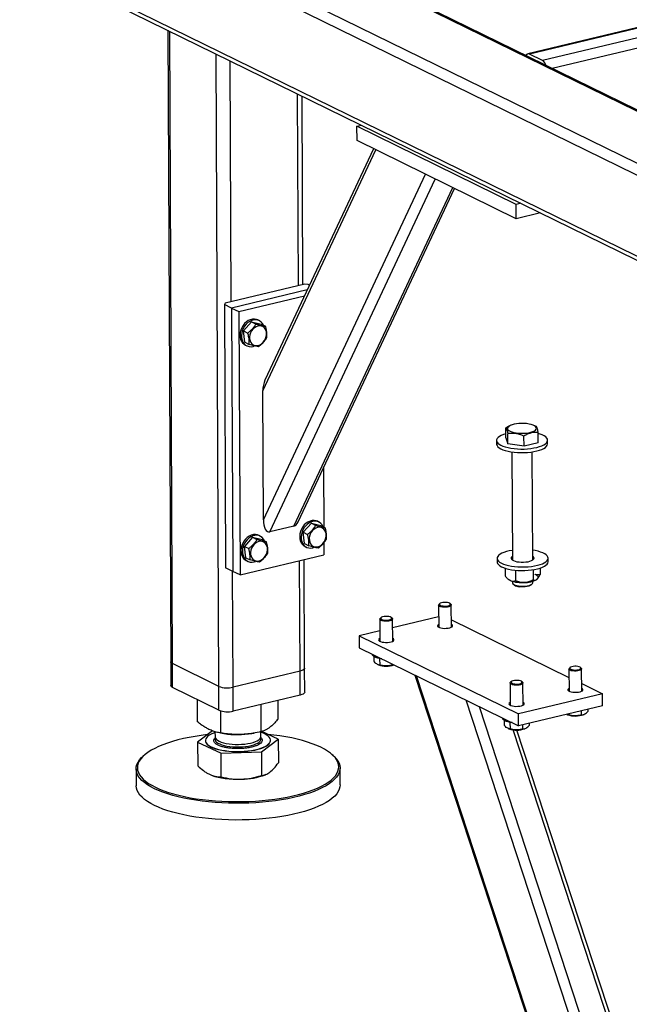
# Model space of a CAD drawing. Header units: millimetres. Extents: x 5 to 589, y 5 to 415.
# Tile 57 of 115: x 405 to 419, y 271 to 293. Entities that reach past the tile are written whole.
import ezdxf

# ---------------------------------------------------------------- set-up
doc = ezdxf.new("R2010")
doc.units = ezdxf.units.MM
doc.layers.add('TRAIT-FORT', color=4, linetype='Continuous', lineweight=25)

msp = doc.modelspace()

# ---------------------------------------------------------------- linework, layer by layer
at = {"layer": 'TRAIT-FORT', "color": 4, "linetype": 'Continuous', "lineweight": 25}
for p, q in [((421.79142, 288.44995), (375.20703, 311.31436)), ((421.83439, 288.69269), (375.44477, 311.4615)), ((422.32952, 289.61772), (378.14738, 311.30305)), ((422.35033, 289.6377), (378.2762, 311.27003)), ((421.79958, 286.62395), (375.21518, 309.48835)), ((375.32556, 309.34628), (421.82029, 286.52588)), ((439.59412, 297.981), (416.66917, 292.4853)), ((439.63337, 297.97541), (416.70841, 292.47971)), ((439.92554, 297.83201), (417.00058, 292.33631)), ((440.02364, 297.62309), (417.21901, 292.15624)), ((408.60225, 293.01351), (408.66553, 278.84886)), ((408.70599, 278.80479), (408.64261, 292.9937)), ((409.74481, 278.29492), (409.68143, 292.48384)), ((417.00058, 292.33631), (416.70841, 292.47971)), ((410.02414, 286.92296), (410, 292.32748)), ((411.52896, 287.28371), (411.50974, 291.58647)), ((411.62786, 287.30741), (411.60896, 291.53777)), ((412.84051, 290.86044), (412.94025, 290.88435)), ((412.84195, 290.5382), (412.84051, 290.86044)), ((416.41144, 289.10777), (412.84051, 290.86044)), ((416.41288, 288.78553), (412.84195, 290.5382)), ((410.73066, 284.92845), (413.26294, 290.33158)), ((413.21083, 290.35715), (410.77742, 285.16498)), ((410.74362, 282.02745), (414.37882, 289.78388)), ((410.88604, 281.76116), (414.59606, 289.67726)), ((411.42683, 281.89081), (414.98633, 289.48571)), ((411.51981, 281.9882), (415.02481, 289.46682)), ((416.51118, 289.13168), (416.41144, 289.10777)), ((416.41288, 288.78553), (416.41144, 289.10777)), ((416.95274, 288.91495), (416.41288, 288.78553)), ((411.67003, 287.31753), (409.88306, 286.88914)), ((411.72583, 287.18861), (410.03082, 286.78227)), ((411.74952, 287.31287), (411.67003, 287.31753)), ((411.77761, 287.29908), (411.74952, 287.31287)), ((410.19313, 286.7026), (411.66322, 287.05502)), ((409.88306, 286.88914), (409.8685, 286.86194)), ((410.03082, 286.78227), (409.8685, 286.86194)), ((409.8685, 286.86194), (409.89489, 280.95426)), ((410.03082, 286.78227), (410.05721, 280.8746)), ((410.03082, 286.78227), (410.19313, 286.7026)), ((410.19313, 286.7026), (410.21952, 280.79493)), ((410.64862, 286.49938), (410.61616, 286.51531)), ((410.48048, 286.47196), (410.29711, 286.26887)), ((410.48048, 286.47196), (410.57779, 286.4242)), ((410.48048, 286.47196), (410.69351, 286.42034)), ((410.69351, 286.42034), (410.79083, 286.37257)), ((410.29711, 286.26887), (410.39442, 286.22111)), ((410.32678, 286.01416), (410.29711, 286.26887)), ((410.32678, 286.01416), (410.42409, 285.9664)), ((410.33921, 285.95105), (410.37167, 285.93511)), ((410.74362, 282.02745), (410.73066, 284.92845)), ((416.17903, 283.86689), (416.178, 284.09733)), ((416.28716, 284.15157), (416.26475, 284.142)), ((416.84014, 284.13435), (416.79336, 284.15383)), ((416.85945, 284.12607), (416.8388, 284.13473)), ((416.17903, 283.86689), (416.22306, 283.73268)), ((416.22306, 283.73268), (416.22204, 283.96313)), ((416.58581, 283.67995), (416.58478, 283.9104)), ((416.90452, 283.76142), (416.90349, 283.99187)), ((415.97035, 283.8116), (415.97071, 283.73104)), ((416.58581, 283.67995), (416.22306, 283.73268)), ((416.90452, 283.76142), (416.58581, 283.67995)), ((417.11356, 283.73615), (417.1132, 283.81671)), ((416.31436, 283.5537), (416.3252, 281.12787)), ((416.78234, 281.12991), (416.7715, 283.55574)), ((412.09177, 283.20861), (412.09775, 281.87007)), ((411.42683, 281.89081), (410.88604, 281.76116)), ((411.81879, 281.95406), (411.63542, 281.75097)), ((411.81879, 281.95406), (411.9161, 281.90629)), ((411.81879, 281.95406), (412.03182, 281.90243)), ((411.98693, 281.98148), (411.95447, 281.99741)), ((412.03182, 281.90243), (412.12914, 281.85467)), ((410.67021, 281.66583), (410.63775, 281.68176)), ((411.63542, 281.75097), (411.73273, 281.70321)), ((411.66508, 281.49626), (411.63542, 281.75097)), ((410.50207, 281.63841), (410.3187, 281.43532)), ((410.3187, 281.43532), (410.41602, 281.38756)), ((410.34837, 281.18061), (410.3187, 281.43532)), ((410.50207, 281.63841), (410.59938, 281.59064)), ((410.50207, 281.63841), (410.71511, 281.58678)), ((410.71511, 281.58678), (410.81242, 281.53902)), ((411.66508, 281.49626), (411.7624, 281.44849)), ((411.67751, 281.43315), (411.70998, 281.41721)), ((412.09933, 281.51652), (412.10054, 281.24586)), ((410.21952, 280.79493), (412.10054, 281.24586)), ((410.34837, 281.18061), (410.44568, 281.13284)), ((410.3608, 281.11749), (410.39326, 281.10156)), ((411.56758, 278.63702), (411.55651, 281.11544)), ((411.6663, 278.70177), (411.65541, 281.13915)), ((415.98217, 281.16658), (415.98253, 281.08602)), ((417.12537, 281.09112), (417.12501, 281.17168)), ((410.05721, 280.8746), (409.89489, 280.95426)), ((410.06276, 278.27628), (410.05114, 280.87757)), ((410.21952, 280.79493), (410.05721, 280.8746)), ((416.16108, 280.9453), (416.16185, 280.77274)), ((416.39565, 280.90041), (416.3967, 280.66481)), ((416.78911, 280.91162), (416.79014, 280.6814)), ((416.94808, 280.94881), (416.94872, 280.80592)), ((416.22469, 280.70556), (416.23628, 280.6955)), ((416.32733, 280.65118), (416.32747, 280.6203)), ((416.34322, 280.59201), (416.37261, 280.5665)), ((416.73994, 280.56814), (416.76911, 280.59391)), ((416.78461, 280.62235), (416.78447, 280.65322)), ((416.87511, 280.69835), (416.87539, 280.6986)), ((414.67014, 280.11835), (414.67236, 279.62142)), ((414.69838, 280.15252), (414.67982, 280.13612)), ((414.946, 280.13731), (414.9273, 280.15354)), ((414.95807, 279.6227), (414.95585, 280.11962)), ((413.35342, 279.8027), (413.35564, 279.30577)), ((413.38167, 279.83687), (413.36311, 279.82047)), ((413.62929, 279.82166), (413.61058, 279.83789)), ((413.64135, 279.30705), (413.63913, 279.80397)), ((414.6713, 279.85712), (413.64, 279.60989)), ((414.95732, 279.79073), (417.59264, 278.49727)), ((413.35459, 279.54147), (412.89157, 279.43047)), ((412.89157, 279.43047), (416.4625, 277.6778)), ((412.89157, 279.43047), (412.89277, 279.16194)), ((412.89277, 279.16194), (416.4637, 277.40927)), ((413.18549, 279.01827), (413.18551, 279.01514)), ((408.66553, 278.84886), (408.66793, 278.3118)), ((409.74481, 278.29492), (408.70599, 278.80479)), ((408.70839, 278.26772), (408.70599, 278.80479)), ((413.21986, 278.96663), (413.22035, 278.85858)), ((413.3082, 278.78374), (413.32157, 278.77817)), ((413.34928, 278.92171), (413.34994, 278.77415)), ((413.62997, 278.80011), (413.6301, 278.77112)), ((411.56758, 278.63702), (410.06276, 278.27628)), ((411.56998, 278.09996), (411.56758, 278.63702)), ((411.6687, 278.16471), (411.6663, 278.70177)), ((414.14127, 278.54915), (420.26727, 259.83376)), ((417.59181, 278.68434), (417.59403, 278.18742)), ((417.62005, 278.71851), (417.60149, 278.70212)), ((417.86767, 278.70331), (417.84897, 278.71954)), ((417.87974, 278.1887), (417.87752, 278.68562)), ((420.26688, 259.9212), (414.17491, 278.53265)), ((416.27509, 278.36869), (416.27731, 277.87177)), ((416.30334, 278.40286), (416.28478, 278.38647)), ((416.55096, 278.38765), (416.53225, 278.40389)), ((416.56302, 277.87305), (416.5608, 278.36997)), ((417.87899, 278.35673), (418.34352, 278.12873)), ((409.74721, 277.75786), (408.70839, 278.26772)), ((409.74721, 277.75786), (409.74481, 278.29492)), ((410.06516, 277.73922), (410.06276, 278.27628)), ((418.34352, 278.12873), (416.4625, 277.6778)), ((418.34472, 277.8602), (418.34352, 278.12873)), ((409.26811, 277.49806), (409.2659, 277.99409)), ((411.56998, 278.09996), (410.06516, 277.73922)), ((410.69589, 277.27952), (410.69317, 277.88976)), ((411.07484, 277.56256), (411.07297, 277.98081)), ((420.25392, 262.82221), (415.29079, 277.98495)), ((409.79253, 277.24727), (409.79032, 277.74203)), ((420.44419, 263.00175), (415.58749, 277.83932)), ((416.4637, 277.40927), (416.4625, 277.6778)), ((418.34472, 277.8602), (416.4637, 277.40927)), ((417.58832, 277.65579), (417.54619, 277.667)), ((417.58822, 277.67885), (417.58832, 277.65579)), ((417.86807, 277.74593), (417.86849, 277.65276)), ((417.91852, 277.66142), (417.9297, 277.66619)), ((418.01884, 277.78208), (418.01906, 277.73416)), ((416.10716, 277.58426), (416.10718, 277.58113)), ((416.14153, 277.53263), (416.14202, 277.42457)), ((416.27095, 277.48771), (416.27161, 277.34014)), ((416.70213, 277.46643), (416.70234, 277.41851)), ((417.54658, 277.66539), (417.55996, 277.65982)), ((409.60453, 277.29572), (409.27013, 277.04595)), ((409.65831, 277.27823), (409.65881, 277.16627)), ((409.78053, 277.24914), (409.85774, 277.23668)), ((410.48782, 277.23949), (410.53982, 277.24836)), ((410.68737, 277.17086), (410.68689, 277.27776)), ((411.07686, 277.11045), (410.71172, 277.28507)), ((416.22987, 277.34974), (416.24324, 277.34417)), ((420.69417, 264.01982), (416.34053, 277.32056)), ((420.69302, 264.27841), (416.42558, 277.31579)), ((416.55136, 277.43028), (416.55177, 277.33711)), ((416.6018, 277.34577), (416.61299, 277.35054)), ((409.27013, 277.04595), (409.79455, 276.79516)), ((409.27013, 277.04595), (409.27251, 276.51308)), ((409.44334, 277.08031), (409.44336, 277.07494)), ((410.69791, 276.82741), (411.07686, 277.11045)), ((410.90363, 277.08146), (410.90361, 277.08683)), ((411.07686, 277.11045), (411.07924, 276.57759)), ((409.79455, 276.79516), (410.69791, 276.82741)), ((409.79693, 276.26229), (409.79455, 276.79516)), ((410.69791, 276.82741), (410.70029, 276.29454)), ((408.0721, 276.75013), (408.04559, 276.7267)), ((412.30445, 276.74572), (412.27773, 276.76891)), ((407.8906, 276.44232), (407.89228, 276.06637)), ((412.46366, 276.08679), (412.46198, 276.46274)), ((410.78747, 276.3132), (410.80677, 276.32144))]:
    msp.add_line(p, q, dxfattribs=at)
at = {"layer": 'TRAIT-FORT', "color": 4, "linetype": 'Continuous', "lineweight": 25, "flags": 128}
for points in [[(410.61616, 286.51531), (410.58618, 286.52698), (410.54251, 286.5346), (410.49676, 286.53253), (410.4504, 286.52085), (410.40491, 286.49991), (410.36176, 286.4704), (410.32234, 286.43327), (410.28791, 286.38971), (410.25958, 286.34112), (410.23826, 286.28905)], [(410.74556, 286.39479), (410.72371, 286.434), (410.69422, 286.46802), (410.65882, 286.49398), (410.61864, 286.51105), (410.57498, 286.51867), (410.52923, 286.5166), (410.48286, 286.50491), (410.43738, 286.48398), (410.39423, 286.45447), (410.35481, 286.41734), (410.32038, 286.37378), (410.29205, 286.32518), (410.27073, 286.27312)], [(410.23826, 286.28905), (410.22464, 286.23519), (410.21915, 286.18127), (410.22197, 286.12902), (410.233, 286.08011), (410.2519, 286.03612), (410.27806, 285.99847), (410.31063, 285.96836), (410.33921, 285.95105)], [(410.43547, 286.08953), (410.44466, 286.04754), (410.46168, 286.01052), (410.48578, 285.9801), (410.51591, 285.95761), (410.55076, 285.94403), (410.58879, 285.93995), (410.62836, 285.94555), (410.66772, 285.96059), (410.70517, 285.98441), (410.73905, 286.01597), (410.7679, 286.05389), (410.79045, 286.09651), (410.80571, 286.14197), (410.81302, 286.18828), (410.81206, 286.23343), (410.80287, 286.27542), (410.78585, 286.31244), (410.76175, 286.34286), (410.73162, 286.36535), (410.69677, 286.37894), (410.65874, 286.38301), (410.61917, 286.37741), (410.57981, 286.36237), (410.54237, 286.33855), (410.50848, 286.30699), (410.47963, 286.26907), (410.45709, 286.22645), (410.44182, 286.18099), (410.43451, 286.13468), (410.43547, 286.08953)], [(410.27073, 286.27312), (410.2571, 286.21926), (410.25161, 286.16534), (410.25443, 286.11308), (410.26546, 286.06418), (410.28437, 286.02019), (410.31052, 285.98253), (410.3431, 285.95243), (410.38104, 285.93083), (410.42313, 285.91843), (410.46802, 285.91565), (410.51426, 285.92255), (410.54411, 285.93206)], [(416.4101, 283.98024), (416.46549, 283.97414), (416.52329, 283.97153), (416.58164, 283.97249), (416.63867, 283.97699), (416.69256, 283.98489), (416.74155, 283.99594), (416.78409, 284.00977), (416.8188, 284.02594), (416.84457, 284.04394), (416.86056, 284.06318), (416.86627, 284.08306), (416.86152, 284.10291), (416.84645, 284.12212), (416.82154, 284.14006), (416.78761, 284.15616), (416.74574, 284.1699), (416.69727, 284.18083), (416.64377, 284.18861), (416.58695, 284.19298), (416.52864, 284.19381), (416.47071, 284.19107), (416.41503, 284.18484), (416.36338, 284.17533), (416.31743, 284.16284), (416.27865, 284.14778), (416.24829, 284.13062), (416.22732, 284.11193), (416.21643, 284.09229), (416.21595, 284.07234), (416.2259, 284.05273), (416.24597, 284.03408), (416.2755, 284.01699), (416.31356, 284.00202), (416.35891, 283.98963), (416.4101, 283.98024)], [(416.1786, 283.9634), (416.12408, 283.94569), (416.07583, 283.9253), (416.0359, 283.90292), (416.00499, 283.87896), (415.98367, 283.85384), (415.9723, 283.82801), (415.9711, 283.80194), (415.98007, 283.77609), (415.99908, 283.75091), (416.02776, 283.72686), (416.06562, 283.70437), (416.11198, 283.68384), (416.16601, 283.66564), (416.22674, 283.65008), (416.29309, 283.63746), (416.36388, 283.62798)], [(416.36388, 283.62798), (416.43785, 283.62183), (416.51367, 283.61911), (416.58999, 283.61987), (416.66545, 283.6241), (416.73871, 283.63172), (416.80845, 283.64259), (416.87343, 283.65653), (416.93249, 283.67328), (416.98458, 283.69254), (417.02877, 283.71398), (417.06427, 283.7372), (417.09044, 283.76179), (417.10683, 283.78732), (417.11313, 283.81333), (417.10923, 283.83935), (417.09521, 283.86492), (417.07131, 283.88959), (417.03796, 283.91291), (416.99576, 283.93447), (416.94546, 283.95388), (416.9036, 283.96664)], [(415.97071, 283.73104), (415.97146, 283.72138), (415.98043, 283.69553), (415.99944, 283.67035), (416.02812, 283.6463), (416.06598, 283.62381), (416.11234, 283.60328), (416.16637, 283.58508), (416.2271, 283.56952), (416.29345, 283.5569), (416.36424, 283.54742)], [(416.36424, 283.54742), (416.43821, 283.54127), (416.51403, 283.53855), (416.59035, 283.53931), (416.66581, 283.54354), (416.73907, 283.55116), (416.80881, 283.56204), (416.87379, 283.57597), (416.93285, 283.59272), (416.98494, 283.61198), (417.02913, 283.63342), (417.06463, 283.65664), (417.0908, 283.68123), (417.10719, 283.70676), (417.11349, 283.73277), (417.11356, 283.73615)], [(411.95447, 281.99741), (411.92449, 282.00908), (411.88082, 282.0167), (411.83507, 282.01463), (411.78871, 282.00294), (411.74322, 281.98201), (411.70007, 281.9525), (411.66065, 281.91537), (411.62622, 281.87181), (411.59789, 281.82322), (411.57657, 281.77115)], [(412.08386, 281.87689), (412.06201, 281.9161), (412.03253, 281.95012), (411.99713, 281.97608), (411.95695, 281.99315), (411.91328, 282.00077), (411.86753, 281.9987), (411.82117, 281.98701), (411.77568, 281.96608), (411.73253, 281.93657), (411.69311, 281.89944), (411.65868, 281.85588), (411.63035, 281.80728), (411.60903, 281.75522)], [(411.77378, 281.57163), (411.78297, 281.52964), (411.79999, 281.49262), (411.82409, 281.4622), (411.85422, 281.43971), (411.88907, 281.42612), (411.9271, 281.42205), (411.96667, 281.42765), (412.00603, 281.44269), (412.04347, 281.46651), (412.07736, 281.49807), (412.1062, 281.53599), (412.12875, 281.57861), (412.14402, 281.62407), (412.15133, 281.67038), (412.15037, 281.71552), (412.14118, 281.75752), (412.12416, 281.79454), (412.10006, 281.82496), (412.06993, 281.84745), (412.03508, 281.86103), (411.99705, 281.86511), (411.95748, 281.85951), (411.91812, 281.84447), (411.88067, 281.82065), (411.84679, 281.78909), (411.81794, 281.75117), (411.79539, 281.70855), (411.78013, 281.66309), (411.77282, 281.61678), (411.77378, 281.57163)], [(410.63775, 281.68176), (410.60777, 281.69343), (410.5641, 281.70105), (410.51835, 281.69898), (410.47199, 281.68729), (410.4265, 281.66636), (410.38336, 281.63685), (410.34393, 281.59972), (410.30951, 281.55616), (410.28118, 281.50756), (410.25986, 281.4555)], [(410.76715, 281.56124), (410.7453, 281.60045), (410.71581, 281.63447), (410.68041, 281.66043), (410.64023, 281.67749), (410.59657, 281.68512), (410.55082, 281.68305), (410.50445, 281.67136), (410.45897, 281.65043), (410.41582, 281.62092), (410.3764, 281.58379), (410.34197, 281.54023), (410.31364, 281.49163), (410.29232, 281.43957)], [(411.57657, 281.77115), (411.56295, 281.71729), (411.55745, 281.66337), (411.56027, 281.61112), (411.57131, 281.56221), (411.59021, 281.51822), (411.61637, 281.48057), (411.64894, 281.45046), (411.67751, 281.43315)], [(411.60903, 281.75522), (411.59541, 281.70136), (411.58992, 281.64744), (411.59274, 281.59518), (411.60377, 281.54627), (411.62267, 281.50229), (411.64883, 281.46463), (411.6814, 281.43452), (411.71935, 281.41293), (411.76144, 281.40053), (411.80633, 281.39775), (411.85257, 281.40465), (411.88242, 281.41416)], [(410.25986, 281.4555), (410.24623, 281.40164), (410.24074, 281.34772), (410.24356, 281.29546), (410.25459, 281.24656), (410.27349, 281.20257), (410.29965, 281.16492), (410.33223, 281.13481), (410.3608, 281.11749)], [(410.29232, 281.43957), (410.27869, 281.38571), (410.2732, 281.33179), (410.27602, 281.27953), (410.28706, 281.23062), (410.30596, 281.18664), (410.33212, 281.14898), (410.36469, 281.11887), (410.40263, 281.09728), (410.44472, 281.08488), (410.48961, 281.0821), (410.53586, 281.089), (410.56571, 281.09851)], [(410.45707, 281.25598), (410.46625, 281.21399), (410.48327, 281.17697), (410.50737, 281.14655), (410.5375, 281.12406), (410.57235, 281.11047), (410.61039, 281.1064), (410.64995, 281.112), (410.68931, 281.12704), (410.72676, 281.15086), (410.76064, 281.18242), (410.78949, 281.22034), (410.81204, 281.26296), (410.8273, 281.30842), (410.83461, 281.35473), (410.83365, 281.39987), (410.82446, 281.44187), (410.80744, 281.47889), (410.78334, 281.50931), (410.75321, 281.5318), (410.71837, 281.54538), (410.68033, 281.54946), (410.64077, 281.54386), (410.6014, 281.52882), (410.56396, 281.505), (410.53007, 281.47344), (410.50123, 281.43552), (410.47868, 281.3929), (410.46342, 281.34744), (410.45611, 281.30113), (410.45707, 281.25598)], [(416.32422, 281.34698), (416.32127, 281.34652), (416.25376, 281.33409), (416.1916, 281.31871), (416.13589, 281.30066), (416.08765, 281.28027), (416.04771, 281.25789), (416.01681, 281.23393), (415.99548, 281.20881), (415.98412, 281.18299), (415.98291, 281.15692), (415.99189, 281.13106), (416.01089, 281.10588), (416.03958, 281.08184), (416.07744, 281.05935), (416.1238, 281.03882), (416.17782, 281.02061), (416.23855, 281.00506), (416.30491, 280.99243), (416.3757, 280.98296)], [(416.32484, 281.20834), (416.31359, 281.19971), (416.29992, 281.18251), (416.29664, 281.16477), (416.30387, 281.1472), (416.32132, 281.13053), (416.34829, 281.11543), (416.38366, 281.10254), (416.42599, 281.09237), (416.47354, 281.08535)], [(416.3757, 280.98296), (416.44966, 280.9768), (416.52548, 280.97408), (416.60181, 280.97485), (416.67727, 280.97907), (416.75052, 280.98669), (416.82026, 280.99757), (416.88524, 281.0115), (416.94431, 281.02825), (416.9964, 281.04752), (417.04059, 281.06895), (417.07608, 281.09217), (417.10226, 281.11677), (417.11864, 281.14229), (417.12494, 281.1683), (417.12105, 281.19432), (417.10702, 281.2199), (417.08313, 281.24456), (417.04978, 281.26788), (417.00758, 281.28944), (416.95727, 281.30885), (416.89976, 281.32577), (416.83608, 281.33989), (416.78136, 281.34902)], [(416.47354, 281.08535), (416.52437, 281.08176), (416.57639, 281.08174), (416.62748, 281.0853), (416.67555, 281.09229), (416.71862, 281.10243), (416.75494, 281.1153), (416.78301, 281.13037), (416.80169, 281.14703), (416.81022, 281.16459), (416.80823, 281.18234), (416.79583, 281.19955), (416.78198, 281.21038)], [(415.98253, 281.08602), (415.98327, 281.07636), (415.99225, 281.0505), (416.01125, 281.02532), (416.03994, 281.00128), (416.0778, 280.97879), (416.12415, 280.95826), (416.17818, 280.94005), (416.23891, 280.9245), (416.30527, 280.91187), (416.37606, 280.9024)], [(416.37606, 280.9024), (416.45002, 280.89624), (416.52584, 280.89353), (416.60217, 280.89429), (416.67763, 280.89851), (416.75088, 280.90613), (416.82062, 280.91701), (416.8856, 280.93095), (416.94467, 280.94769), (416.99676, 280.96696), (417.04095, 280.98839), (417.07644, 281.01161), (417.10262, 281.03621), (417.119, 281.06174), (417.1253, 281.08774), (417.12537, 281.09112)], [(416.83152, 280.81004), (416.85571, 280.79723), (416.87476, 280.78344), (416.88834, 280.7689), (416.89624, 280.75385), (416.8983, 280.73856), (416.8945, 280.72328), (416.88489, 280.70828), (416.86965, 280.69381)], [(416.2795, 280.66892), (416.25531, 280.68173), (416.23628, 280.6955)], [(416.32747, 280.6203), (416.32812, 280.61455), (416.33714, 280.59799), (416.35641, 280.58252), (416.385, 280.56886), (416.4216, 280.55766), (416.46448, 280.54943)], [(416.46448, 280.54943), (416.51164, 280.54457), (416.56088, 280.54329), (416.60989, 280.54567), (416.65638, 280.55158), (416.69818, 280.56075), (416.73334, 280.57276), (416.7602, 280.58703), (416.77752, 280.60291), (416.78448, 280.61965), (416.78461, 280.62235)], [(416.73994, 280.56814), (416.72034, 280.55516), (416.69075, 280.54312), (416.6539, 280.5337), (416.61178, 280.52741), (416.56667, 280.52459), (416.52098, 280.5254), (416.4772, 280.52978)], [(414.946, 280.13731), (414.95279, 280.12957), (414.95554, 280.11633), (414.94771, 280.10328), (414.92989, 280.0914), (414.9034, 280.08156), (414.87021, 280.0745), (414.83277, 280.07074), (414.79387, 280.07056), (414.75638, 280.07396), (414.7231, 280.08071), (414.69648, 280.09029), (414.6785, 280.10201), (414.67049, 280.11498), (414.67306, 280.12825), (414.67982, 280.13612)], [(414.92186, 280.1576), (414.90028, 280.16762), (414.87094, 280.17499), (414.83645, 280.17906), (414.79986, 280.17945), (414.76443, 280.17615), (414.73331, 280.16943), (414.70926, 280.1599), (414.69442, 280.14841), (414.69011, 280.13597), (414.69671, 280.12369), (414.71364, 280.11267), (414.73938, 280.10387), (414.77166, 280.09809), (414.8076, 280.09584), (414.84402, 280.09731), (414.87767, 280.10238), (414.90556, 280.11059), (414.92523, 280.12122), (414.93491, 280.13332), (414.93375, 280.14582), (414.92186, 280.1576)], [(413.62929, 279.82166), (413.63608, 279.81392), (413.63882, 279.80068), (413.631, 279.78763), (413.61318, 279.77575), (413.58669, 279.76591), (413.5535, 279.75885), (413.51606, 279.75509), (413.47715, 279.75491), (413.43967, 279.75831), (413.40638, 279.76506), (413.37976, 279.77464), (413.36178, 279.78636), (413.35378, 279.79933), (413.35634, 279.8126), (413.36311, 279.82047)], [(413.60514, 279.84195), (413.58357, 279.85197), (413.55423, 279.85934), (413.51973, 279.86341), (413.48315, 279.8638), (413.44772, 279.8605), (413.4166, 279.85378), (413.39255, 279.84425), (413.37771, 279.83276), (413.3734, 279.82032), (413.38, 279.80804), (413.39692, 279.79702), (413.42267, 279.78822), (413.45494, 279.78244), (413.49089, 279.78019), (413.5273, 279.78166), (413.56095, 279.78673), (413.58885, 279.79494), (413.60851, 279.80557), (413.61819, 279.81767), (413.61704, 279.83017), (413.60514, 279.84195)], [(414.67207, 279.68615), (414.66688, 279.68328), (414.6501, 279.6697), (414.64369, 279.65516), (414.64805, 279.64058), (414.6629, 279.62686), (414.68731, 279.61488), (414.71975, 279.60539), (414.75818, 279.59897), (414.80018, 279.59604), (414.84312, 279.59678), (414.8843, 279.60114), (414.92112, 279.60884), (414.95128, 279.61942), (414.97289, 279.63219), (414.98458, 279.64636), (414.98561, 279.66104), (414.97593, 279.6753), (414.95614, 279.68825), (414.95614, 279.68825)], [(413.35535, 279.3705), (413.35016, 279.36763), (413.33339, 279.35405), (413.32697, 279.33951), (413.33133, 279.32493), (413.34618, 279.31121), (413.37059, 279.29923), (413.40303, 279.28974), (413.44146, 279.28332), (413.48347, 279.28039), (413.5264, 279.28113), (413.56758, 279.28549), (413.60441, 279.29319), (413.63457, 279.30377), (413.65617, 279.31654), (413.66786, 279.33071), (413.6689, 279.34538), (413.65922, 279.35965), (413.63943, 279.3726), (413.63943, 279.3726)], [(413.39636, 278.91477), (413.35362, 278.92094), (413.30629, 278.93119), (413.26518, 278.94419), (413.23161, 278.95951), (413.20666, 278.97667), (413.19113, 278.99511), (413.18552, 279.01423), (413.18551, 279.01514)], [(408.70599, 278.80479), (408.68428, 278.81809), (408.67062, 278.83261), (408.66555, 278.84779), (408.66553, 278.84886)], [(408.70599, 278.80479), (408.68428, 278.81809), (408.67062, 278.83261), (408.66555, 278.84779), (408.66553, 278.84886)], [(411.6663, 278.70177), (411.66256, 278.68757), (411.6502, 278.67281), (411.62968, 278.65913), (411.60178, 278.64704), (411.56758, 278.63702)], [(411.6663, 278.70177), (411.66256, 278.68757), (411.6502, 278.67281), (411.62968, 278.65913), (411.60178, 278.64704), (411.56758, 278.63702)], [(417.86767, 278.70331), (417.87446, 278.69557), (417.87721, 278.68233), (417.86938, 278.66928), (417.85156, 278.6574), (417.82507, 278.64756), (417.79188, 278.6405), (417.75444, 278.63674), (417.71554, 278.63655), (417.67805, 278.63996), (417.64476, 278.64671), (417.61814, 278.65629), (417.60017, 278.668), (417.59216, 278.68097), (417.59473, 278.69424), (417.60149, 278.70212)], [(417.84353, 278.7236), (417.82195, 278.73362), (417.79261, 278.74099), (417.75812, 278.74505), (417.72153, 278.74545), (417.6861, 278.74214), (417.65498, 278.73543), (417.63093, 278.7259), (417.61609, 278.71441), (417.61178, 278.70197), (417.61838, 278.68969), (417.63531, 278.67866), (417.66105, 278.66987), (417.69333, 278.66409), (417.72927, 278.66183), (417.76569, 278.66331), (417.79934, 278.66837), (417.82723, 278.67659), (417.8469, 278.68722), (417.85658, 278.69932), (417.85542, 278.71182), (417.84353, 278.7236)], [(416.55096, 278.38765), (416.55775, 278.37992), (416.56049, 278.36668), (416.55266, 278.35363), (416.53485, 278.34175), (416.50836, 278.33191), (416.47516, 278.32485), (416.43773, 278.32109), (416.39882, 278.3209), (416.36134, 278.32431), (416.32805, 278.33105), (416.30143, 278.34064), (416.28345, 278.35235), (416.27545, 278.36532), (416.27801, 278.37859), (416.28478, 278.38647)], [(416.52681, 278.40795), (416.50524, 278.41797), (416.4759, 278.42534), (416.4414, 278.4294), (416.40482, 278.4298), (416.36939, 278.42649), (416.33827, 278.41978), (416.31422, 278.41025), (416.29938, 278.39875), (416.29507, 278.38632), (416.30167, 278.37404), (416.31859, 278.36301), (416.34433, 278.35422), (416.37661, 278.34844), (416.41256, 278.34618), (416.44897, 278.34766), (416.48262, 278.35272), (416.51052, 278.36094), (416.53018, 278.37157), (416.53986, 278.38367), (416.53871, 278.39617), (416.52681, 278.40795)], [(408.70839, 278.26772), (408.68668, 278.28102), (408.67302, 278.29555), (408.66795, 278.31073), (408.66793, 278.3118)], [(411.6687, 278.16471), (411.66496, 278.15051), (411.6526, 278.13575), (411.63208, 278.12207), (411.60418, 278.10998), (411.56998, 278.09996)], [(417.59374, 278.25215), (417.58855, 278.24927), (417.57177, 278.2357), (417.56536, 278.22116), (417.56972, 278.20657), (417.58457, 278.19286), (417.60898, 278.18088), (417.64142, 278.17138), (417.67985, 278.16497), (417.72185, 278.16203), (417.76479, 278.16277), (417.80597, 278.16713), (417.84279, 278.17484), (417.87295, 278.18541), (417.89456, 278.19818), (417.90624, 278.21235), (417.90728, 278.22703), (417.8976, 278.24129), (417.87781, 278.25424), (417.87781, 278.25424)], [(416.27702, 277.9365), (416.27183, 277.93362), (416.25506, 277.92005), (416.24864, 277.90551), (416.253, 277.89092), (416.26785, 277.87721), (416.29226, 277.86523), (416.3247, 277.85573), (416.36313, 277.84931), (416.40513, 277.84638), (416.44807, 277.84712), (416.48925, 277.85148), (416.52608, 277.85919), (416.55624, 277.86976), (416.57784, 277.88253), (416.58953, 277.8967), (416.59056, 277.91138), (416.58089, 277.92564), (416.5611, 277.93859), (416.5611, 277.93859)], [(416.31803, 277.48076), (416.27529, 277.48693), (416.22796, 277.49719), (416.18685, 277.51018), (416.15328, 277.52551), (416.12833, 277.54266), (416.1128, 277.5611), (416.10719, 277.58023), (416.10718, 277.58113)], [(409.6584, 277.25829), (409.62806, 277.24721), (409.57448, 277.22381), (409.5293, 277.19843), (409.49317, 277.17144), (409.46659, 277.14322), (409.44993, 277.11416), (409.44343, 277.08467), (409.44717, 277.05517), (409.46111, 277.02606), (409.48506, 276.99777), (409.51866, 276.97067), (409.56146, 276.94516), (409.61285, 276.9216), (409.6721, 276.90031), (409.7384, 276.88159), (409.8108, 276.8657), (409.8883, 276.85288), (409.9698, 276.84329), (410.05416, 276.83708), (410.14019, 276.83432), (410.22669, 276.83507), (410.31244, 276.8393), (410.39624, 276.84697), (410.47692, 276.85795), (410.55333, 276.8721), (410.62441, 276.88922), (410.68916, 276.90907), (410.74668, 276.93137), (410.79614, 276.9558), (410.83687, 276.98203), (410.83687, 276.98203)], [(410.83687, 276.98203), (410.86828, 277.00968), (410.88994, 277.03838), (410.90154, 277.0677), (410.90292, 277.09725), (410.89406, 277.1266), (410.87509, 277.15536), (410.84627, 277.1831), (410.808, 277.20945), (410.76082, 277.23403), (410.7054, 277.2565), (410.68696, 277.26288)], [(409.49146, 277.21127), (409.35137, 277.19372), (409.21288, 277.17276), (409.07869, 277.1487), (408.9494, 277.12165), (408.82559, 277.09173), (408.70782, 277.05907), (408.5966, 277.02383), (408.49244, 276.98615), (408.39579, 276.94621), (408.3071, 276.90419), (408.22676, 276.86027), (408.15512, 276.81465), (408.09251, 276.76753), (408.0392, 276.71912), (407.99544, 276.66964), (407.96142, 276.61932), (407.93729, 276.56837), (407.92316, 276.51702), (407.91909, 276.4655), (407.92511, 276.41404), (407.94117, 276.36288), (407.96722, 276.31224), (408.00314, 276.26234), (408.04876, 276.21341), (408.10388, 276.16567), (408.16826, 276.11933), (408.2416, 276.0746), (408.32358, 276.03168), (408.41384, 275.99076), (408.51197, 275.95202), (408.61754, 275.91563), (408.73006, 275.88176), (408.84904, 275.85056), (408.97395, 275.82217), (409.10423, 275.79672), (409.2393, 275.77431), (409.37855, 275.75506), (409.52136, 275.73903), (409.6671, 275.72632), (409.81511, 275.71697), (409.96474, 275.71102), (410.11531, 275.7085), (410.26615, 275.70943), (410.41658, 275.7138), (410.56595, 275.72158), (410.71357, 275.73275), (410.8588, 275.74726), (411.00097, 275.76503), (411.13946, 275.786), (411.27365, 275.81006), (411.40294, 275.83711), (411.52675, 275.86703), (411.64452, 275.89969), (411.75574, 275.93493), (411.8599, 275.9726), (411.95655, 276.01254), (412.04524, 276.05457), (412.12558, 276.09849), (412.19722, 276.14411), (412.25983, 276.19123), (412.31314, 276.23964), (412.3569, 276.28911), (412.39092, 276.33944), (412.41505, 276.39039), (412.42918, 276.44174), (412.43325, 276.49326), (412.42723, 276.54471), (412.41117, 276.59588), (412.38512, 276.64652), (412.3492, 276.69642), (412.30358, 276.74535), (412.24846, 276.79309), (412.18408, 276.83942), (412.11074, 276.88416), (412.02875, 276.92708), (411.9385, 276.968), (411.84037, 277.00674), (411.7348, 277.04313), (411.62228, 277.077), (411.5033, 277.10819), (411.37839, 277.13658), (411.24811, 277.16204), (411.11304, 277.18445), (410.97379, 277.2037), (410.85305, 277.21748)], [(409.44336, 277.07494), (409.4472, 277.0498), (409.46114, 277.02069), (409.48508, 276.99239), (409.51868, 276.9653), (409.56148, 276.93979), (409.61287, 276.91623), (409.67213, 276.89494), (409.73843, 276.87622), (409.81083, 276.86033), (409.88832, 276.84751), (409.96982, 276.83792), (410.05418, 276.83171), (410.14021, 276.82895), (410.22671, 276.8297), (410.31246, 276.83393), (410.39626, 276.8416), (410.47694, 276.85258), (410.55335, 276.86673), (410.62444, 276.88385), (410.68919, 276.9037), (410.7467, 276.926), (410.79617, 276.95043), (410.83689, 276.97666)], [(409.65881, 277.16627), (409.65967, 277.15639), (409.6688, 277.13212), (409.68775, 277.10856), (409.71614, 277.08616), (409.75343, 277.06538), (409.79888, 277.04659), (409.85162, 277.03019), (409.91062, 277.01647), (409.97472, 277.00572), (410.04269, 276.99814), (410.11319, 276.99387), (410.18486, 276.993), (410.25631, 276.99555), (410.32613, 277.00147), (410.39297, 277.01064), (410.45553, 277.02289), (410.5126, 277.03797), (410.56305, 277.05559), (410.60592, 277.07541), (410.64036, 277.09704)], [(409.66603, 277.13723), (409.65964, 277.11664), (409.66128, 277.09214), (409.67289, 277.06801), (409.69424, 277.0447), (409.72491, 277.02266), (409.76432, 277.00234), (409.81168, 276.98412), (409.86609, 276.96836), (409.92647, 276.95536), (409.99166, 276.94538), (410.06039, 276.93862), (410.13132, 276.9352), (410.20306, 276.93518), (410.27423, 276.93858), (410.34343, 276.94533), (410.40932, 276.95529), (410.47062, 276.96826), (410.52613, 276.98401), (410.57478, 277.00221), (410.61561, 277.02252), (410.64784, 277.04455), (410.67083, 277.06785), (410.68413, 277.09198), (410.6875, 277.11648), (410.68085, 277.14085), (410.68041, 277.14176)], [(412.30445, 276.74572), (412.33063, 276.72186), (412.37683, 276.67231), (412.4132, 276.62178), (412.43958, 276.5705), (412.45585, 276.51869), (412.46194, 276.46658), (412.45782, 276.41441), (412.44351, 276.36241), (412.41907, 276.31082), (412.38462, 276.25985), (412.34031, 276.20975), (412.28633, 276.16073), (412.22292, 276.11301), (412.15038, 276.06681), (412.06902, 276.02234), (411.9792, 275.97978), (411.88134, 275.93934), (411.77585, 275.90118), (411.66323, 275.86549), (411.54396, 275.83243), (411.41859, 275.80213), (411.28766, 275.77473), (411.15178, 275.75037), (411.01153, 275.72914), (410.86756, 275.71114), (410.72049, 275.69645), (410.571, 275.68514), (410.41975, 275.67725), (410.2674, 275.67283), (410.11465, 275.67189), (409.96218, 275.67444), (409.81066, 275.68046), (409.66078, 275.68993), (409.51319, 275.70281), (409.36857, 275.71903), (409.22756, 275.73853), (409.09078, 275.76122), (408.95885, 275.787), (408.83236, 275.81575), (408.71187, 275.84734), (408.59793, 275.88164), (408.49103, 275.91849), (408.39166, 275.95772), (408.30025, 275.99916), (408.21723, 276.04263), (408.14296, 276.08792), (408.07777, 276.13485), (408.02195, 276.18319), (407.97575, 276.23274), (407.93938, 276.28327), (407.913, 276.33455), (407.89673, 276.38636), (407.89064, 276.43847), (407.89476, 276.49064), (407.90907, 276.54264), (407.93351, 276.59424), (407.96796, 276.6452), (408.01227, 276.6953), (408.04559, 276.7267)], [(409.53502, 276.32173), (409.59208, 276.29758), (409.65704, 276.27589), (409.72902, 276.25696), (409.80704, 276.24102), (409.89006, 276.22832), (409.97695, 276.21901), (410.06653, 276.21322), (410.15759, 276.21102), (410.24891, 276.21246)], [(410.57268, 275.30919), (410.42143, 275.30131), (410.26908, 275.29689), (410.11633, 275.29595), (409.96386, 275.2985), (409.81234, 275.30452), (409.66246, 275.31399), (409.51487, 275.32687), (409.37025, 275.34309), (409.22924, 275.36259), (409.09246, 275.38528), (408.96053, 275.41106), (408.83404, 275.43981), (408.71355, 275.4714), (408.59961, 275.5057), (408.49271, 275.54254), (408.39333, 275.58178), (408.30193, 275.62322), (408.21891, 275.66668), (408.14464, 275.71198), (408.07945, 275.7589), (408.02363, 275.80725), (407.97743, 275.8568), (407.94106, 275.90732), (407.91468, 275.95861), (407.89841, 276.01042), (407.89232, 276.06253), (407.89228, 276.06637)], [(412.46366, 276.08679), (412.4595, 276.03847), (412.44519, 275.98647), (412.42075, 275.93487), (412.3863, 275.88391), (412.34199, 275.83381), (412.28801, 275.78479), (412.2246, 275.73707), (412.15206, 275.69087), (412.0707, 275.64639), (411.98088, 275.60384), (411.88302, 275.56339), (411.77753, 275.52524), (411.66491, 275.48955), (411.54564, 275.45648), (411.42027, 275.42618), (411.28934, 275.39879), (411.15345, 275.37442), (411.01321, 275.35319), (410.86924, 275.33519), (410.72217, 275.32051), (410.57268, 275.30919)]]:
    msp.add_lwpolyline(points, dxfattribs=at)
at = {"layer": 'TRAIT-FORT', "color": 4, "linetype": 'Continuous', "lineweight": 25}
for centre, radius, start, end in [((416.68313, 292.4255), 0.05982, 64.997782, 159.230075), ((416.89006, 292.17011), 0.19959, 15.446253, 56.378195), ((416.54029, 281.35955), 0.73822, 249.312777, 274.144791), ((416.49041, 280.73472), 0.20537, 234.998508, 266.310727), ((416.60509, 281.15361), 0.53048, 268.763331, 299.915452), ((413.49899, 279.27988), 0.53215, 250.525095, 289.359472), ((409.93414, 278.80324), 0.54244, 249.57226, 283.717287), ((409.93653, 278.26618), 0.54244, 249.57226, 283.717287), ((417.73701, 278.15811), 0.52881, 250.438421, 290.073456), ((410.16401, 279.20239), 1.98943, 261.144209, 279.367669), ((416.4203, 277.84246), 0.52881, 250.438421, 290.073456), ((410.5953, 277.17761), 0.09232, 299.217671, 355.805099), ((410.7684, 277.09392), 0.1358, 300.287184, 354.735585), ((410.24087, 277.74544), 1.533, 270.300568, 290.88914)]:
    msp.add_arc(centre, radius, start, end, dxfattribs=at)
for centre, start_param, end_param in [((410.87174, 284.96227), 0.86324316, 1.71129298), ((410.8847, 282.06127), 1.71129298, 3.28208931), ((411.42549, 282.19091), 3.28208931, 4.00483582)]:
    msp.add_ellipse(centre, major_axis=(0.01843, 0.30188), ratio=0.46333993, start_param=start_param, end_param=end_param, dxfattribs=at)
for points, knots in [([(410.57779, 286.4242), (410.56544, 286.40482), (410.54046, 286.36565), (410.49542, 286.31156), (410.44598, 286.26299), (410.41171, 286.23515), (410.39442, 286.22111)], [0, 0, 0, 0, 0.26460494, 0.53494775, 0.76534313, 1, 1, 1, 1]), ([(410.57779, 286.4242), (410.59984, 286.41797), (410.64442, 286.40538), (410.70244, 286.39066), (410.75152, 286.37973), (410.77765, 286.37497), (410.79083, 286.37257)], [0, 0, 0, 0, 0.26460494, 0.53494775, 0.76534313, 1, 1, 1, 1]), ([(410.8205, 286.11786), (410.82165, 286.14785), (410.82356, 286.19744), (410.81375, 286.27555), (410.802, 286.33063), (410.79331, 286.36326), (410.79083, 286.37257)], [0, 0, 0, 0, 0.38554949, 0.63764185, 0.89654625, 1, 1, 1, 1]), ([(410.42409, 285.9664), (410.42525, 285.99638), (410.42716, 286.04598), (410.41735, 286.12409), (410.40559, 286.17917), (410.3969, 286.21179), (410.39442, 286.22111)], [0, 0, 0, 0, 0.38554949, 0.63764185, 0.89654625, 1, 1, 1, 1]), ([(410.63713, 285.91477), (410.6566, 285.93065), (410.69597, 285.96275), (410.74628, 286.01426), (410.78799, 286.06663), (410.80959, 286.10068), (410.8205, 286.11786)], [0, 0, 0, 0, 0.26460494, 0.53494775, 0.76534313, 1, 1, 1, 1]), ([(410.63713, 285.91477), (410.6222, 285.9175), (410.59201, 285.92303), (410.53926, 285.93516), (410.48245, 285.94989), (410.44366, 285.96086), (410.42409, 285.9664)], [0, 0, 0, 0, 0.26460494, 0.53494775, 0.76534313, 1, 1, 1, 1]), ([(416.178, 284.09733), (416.20548, 284.11411), (416.23408, 284.13157), (416.2637, 284.14133), (416.26486, 284.14171)], [0, 0, 0, 0, 0.9607999, 1, 1, 1, 1]), ([(416.178, 284.09733), (416.17988, 284.09592), (416.18364, 284.09309), (416.18945, 284.08466), (416.1954, 284.07219), (416.20114, 284.05575), (416.20661, 284.03626), (416.21177, 284.01463), (416.21692, 283.99029), (416.22033, 283.97219), (416.22204, 283.96313)], [0, 0, 0, 0, 0.132029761, 0.264574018, 0.399278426, 0.535008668, 0.649891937, 0.765406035, 0.88250798, 1, 1, 1, 1]), ([(416.90349, 283.99187), (416.90157, 284.00203), (416.89773, 284.02239), (416.89183, 284.04962), (416.88584, 284.07355), (416.88008, 284.09215), (416.87465, 284.10588), (416.86954, 284.11554), (416.86446, 284.12239), (416.86113, 284.12484), (416.85945, 284.12607)], [0, 0, 0, 0, 0.13202976, 0.26457402, 0.39927843, 0.53500867, 0.64989194, 0.76540603, 0.88250798, 1, 1, 1, 1]), ([(416.58478, 283.9104), (416.57341, 283.91528), (416.55065, 283.92504), (416.51595, 283.93788), (416.48079, 283.94907), (416.44174, 283.95908), (416.39883, 283.96685), (416.35206, 283.97121), (416.30517, 283.97152), (416.26169, 283.9686), (416.23419, 283.96481), (416.22204, 283.96313)], [0, 0, 0, 0, 0.09597591, 0.19213026, 0.28898369, 0.38615496, 0.51175797, 0.63826211, 0.76733117, 0.89712084, 1, 1, 1, 1]), ([(416.90349, 283.99187), (416.87579, 283.99311), (416.81979, 283.99562), (416.7369, 283.98059), (416.65774, 283.95132), (416.60925, 283.92412), (416.58478, 283.9104)], [0, 0, 0, 0, 0.26460747, 0.534953, 0.76534584, 1, 1, 1, 1]), ([(411.9161, 281.90629), (411.90374, 281.88692), (411.87876, 281.84775), (411.83372, 281.79366), (411.78429, 281.74509), (411.75002, 281.71725), (411.73273, 281.70321)], [0, 0, 0, 0, 0.26460494, 0.53494775, 0.76534313, 1, 1, 1, 1]), ([(411.9161, 281.90629), (411.93815, 281.90007), (411.98273, 281.88748), (412.04074, 281.87276), (412.08982, 281.86183), (412.11595, 281.85707), (412.12914, 281.85467)], [0, 0, 0, 0, 0.26460494, 0.53494775, 0.76534313, 1, 1, 1, 1]), ([(411.7624, 281.44849), (411.76355, 281.47848), (411.76547, 281.52808), (411.75565, 281.60619), (411.7439, 281.66127), (411.73521, 281.69389), (411.73273, 281.70321)], [0, 0, 0, 0, 0.38554949, 0.63764185, 0.89654625, 1, 1, 1, 1]), ([(412.1588, 281.59996), (412.15996, 281.62995), (412.16187, 281.67954), (412.15206, 281.75765), (412.14031, 281.81273), (412.13162, 281.84536), (412.12914, 281.85467)], [0, 0, 0, 0, 0.38554949, 0.63764185, 0.89654625, 1, 1, 1, 1]), ([(410.59938, 281.59064), (410.58703, 281.57127), (410.56205, 281.5321), (410.51701, 281.47801), (410.46757, 281.42944), (410.43331, 281.4016), (410.41602, 281.38756)], [0, 0, 0, 0, 0.26460494, 0.53494775, 0.76534313, 1, 1, 1, 1]), ([(410.59938, 281.59064), (410.62143, 281.58442), (410.66601, 281.57183), (410.72403, 281.55711), (410.77311, 281.54618), (410.79924, 281.54142), (410.81242, 281.53902)], [0, 0, 0, 0, 0.26460494, 0.53494775, 0.76534313, 1, 1, 1, 1]), ([(410.84209, 281.28431), (410.84324, 281.3143), (410.84516, 281.36389), (410.83534, 281.442), (410.82359, 281.49708), (410.8149, 281.52971), (410.81242, 281.53902)], [0, 0, 0, 0, 0.38554949, 0.63764185, 0.89654625, 1, 1, 1, 1]), ([(411.97544, 281.39687), (411.9605, 281.3996), (411.93032, 281.40513), (411.87757, 281.41726), (411.82076, 281.43199), (411.78197, 281.44296), (411.7624, 281.44849)], [0, 0, 0, 0, 0.26460494, 0.53494775, 0.76534313, 1, 1, 1, 1]), ([(411.97544, 281.39687), (411.99491, 281.41275), (412.03428, 281.44485), (412.08459, 281.49636), (412.12629, 281.54873), (412.1479, 281.58278), (412.1588, 281.59996)], [0, 0, 0, 0, 0.26460494, 0.53494775, 0.76534313, 1, 1, 1, 1]), ([(410.44568, 281.13284), (410.44684, 281.16283), (410.44875, 281.21243), (410.43894, 281.29054), (410.42718, 281.34562), (410.4185, 281.37824), (410.41602, 281.38756)], [0, 0, 0, 0, 0.38554949, 0.63764185, 0.89654625, 1, 1, 1, 1]), ([(410.65872, 281.08122), (410.67819, 281.0971), (410.71757, 281.1292), (410.76787, 281.18071), (410.80958, 281.23308), (410.83119, 281.26713), (410.84209, 281.28431)], [0, 0, 0, 0, 0.26460494, 0.53494775, 0.76534313, 1, 1, 1, 1]), ([(410.65872, 281.08122), (410.64379, 281.08395), (410.6136, 281.08948), (410.56085, 281.10161), (410.50404, 281.11634), (410.46525, 281.12731), (410.44568, 281.13284)], [0, 0, 0, 0, 0.26460494, 0.53494775, 0.76534313, 1, 1, 1, 1]), ([(416.16185, 280.77274), (416.16983, 280.76306), (416.18583, 280.74364), (416.21103, 280.71737), (416.23737, 280.69426), (416.26045, 280.67834), (416.27458, 280.67135), (416.2795, 280.66892)], [0, 0, 0, 0, 0.21551724, 0.43222674, 0.65445839, 0.87968929, 1, 1, 1, 1]), ([(416.94872, 280.80592), (416.9408, 280.80355), (416.92491, 280.79879), (416.89983, 280.79563), (416.8736, 280.79667), (416.85056, 280.80194), (416.83644, 280.80795), (416.83152, 280.81004)], [0, 0, 0, 0, 0.21551724, 0.43222674, 0.65445839, 0.87968929, 1, 1, 1, 1]), ([(416.86965, 280.69381), (416.87102, 280.69491), (416.88208, 280.70384), (416.90311, 280.72745), (416.92805, 280.76641), (416.9429, 280.7948), (416.94872, 280.80592)], [0, 0, 0, 0, 0.04940377, 0.40100021, 0.76531448, 1, 1, 1, 1]), ([(416.2795, 280.66892), (416.28971, 280.66494), (416.31033, 280.65689), (416.34032, 280.6542), (416.36929, 280.65672), (416.38754, 280.6621), (416.3967, 280.66481)], [0, 0, 0, 0, 0.24957685, 0.50436193, 0.75104582, 1, 1, 1, 1]), ([(416.59364, 280.62325), (416.57653, 280.62324), (416.54196, 280.62322), (416.49159, 280.63221), (416.44287, 280.64602), (416.41214, 280.65853), (416.3967, 280.66481)], [0, 0, 0, 0, 0.24957685, 0.50436193, 0.75104582, 1, 1, 1, 1]), ([(416.79014, 280.6814), (416.77685, 280.67481), (416.75019, 280.6616), (416.70814, 280.64511), (416.66416, 280.63221), (416.62555, 280.62526), (416.60188, 280.62377), (416.59364, 280.62325)], [0, 0, 0, 0, 0.215517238, 0.432226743, 0.654458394, 0.879689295, 1, 1, 1, 1]), ([(416.79014, 280.6814), (416.79476, 280.67981), (416.80403, 280.67663), (416.82163, 280.67446), (416.84344, 280.67671), (416.86084, 280.68806), (416.86965, 280.69381)], [0, 0, 0, 0, 0.18501599, 0.37074143, 0.68116385, 1, 1, 1, 1]), ([(413.34994, 278.77415), (413.33349, 278.77673), (413.30628, 278.78101), (413.26672, 278.80803), (413.24007, 278.83473), (413.22473, 278.85328), (413.22035, 278.85858)], [0, 0, 0, 0, 0.38554949, 0.63764185, 0.89654625, 1, 1, 1, 1]), ([(413.6301, 278.77112), (413.60581, 278.76549), (413.55671, 278.75412), (413.48389, 278.75055), (413.41423, 278.7577), (413.3715, 278.76863), (413.34994, 278.77415)], [0, 0, 0, 0, 0.26460494, 0.53494775, 0.76534313, 1, 1, 1, 1]), ([(413.6301, 278.77112), (413.64314, 278.77135), (413.6575, 278.7716), (413.67231, 278.77807), (413.67367, 278.77866)], [0, 0, 0, 0, 0.90857706, 1, 1, 1, 1]), ([(417.86849, 277.65276), (417.88158, 277.65394), (417.90806, 277.65632), (417.94722, 277.67312), (417.98461, 277.69974), (418.00751, 277.72262), (418.01906, 277.73416)], [0, 0, 0, 0, 0.26460494, 0.53494775, 0.76534313, 1, 1, 1, 1]), ([(409.79253, 277.24727), (409.75757, 277.25349), (409.69137, 277.26527), (409.59394, 277.29712), (409.50742, 277.33628), (409.42715, 277.38237), (409.34925, 277.4345), (409.29604, 277.47619), (409.26811, 277.49806)], [0, 0, 0, 0, 0.20206835, 0.38269984, 0.55531458, 0.69299169, 0.83889419, 1, 1, 1, 1]), ([(411.07484, 277.56256), (411.04959, 277.53315), (411.00177, 277.47744), (410.93139, 277.41004), (410.86887, 277.36112), (410.81086, 277.32554), (410.75455, 277.29845), (410.71608, 277.28603), (410.69589, 277.27952)], [0, 0, 0, 0, 0.20206835, 0.38269984, 0.55531458, 0.69299169, 0.83889419, 1, 1, 1, 1]), ([(417.86849, 277.65276), (417.8442, 277.64714), (417.79509, 277.63577), (417.72227, 277.6322), (417.65262, 277.63934), (417.60989, 277.65028), (417.58832, 277.65579)], [0, 0, 0, 0, 0.26460494, 0.53494775, 0.76534313, 1, 1, 1, 1]), ([(410.69589, 277.27952), (410.63564, 277.26685), (410.52153, 277.24285), (410.35365, 277.22207), (410.20461, 277.21453), (410.06636, 277.21732), (409.93222, 277.22744), (409.84061, 277.24045), (409.79253, 277.24727)], [0, 0, 0, 0, 0.20206835, 0.38269984, 0.55531458, 0.69299169, 0.83889419, 1, 1, 1, 1]), ([(416.27161, 277.34014), (416.25516, 277.34273), (416.22795, 277.34701), (416.18839, 277.37402), (416.16174, 277.40073), (416.1464, 277.41928), (416.14202, 277.42457)], [0, 0, 0, 0, 0.38554949, 0.63764185, 0.89654625, 1, 1, 1, 1]), ([(416.55177, 277.33711), (416.52748, 277.33149), (416.47838, 277.32012), (416.40556, 277.31655), (416.3359, 277.32369), (416.29317, 277.33463), (416.27161, 277.34014)], [0, 0, 0, 0, 0.26460494, 0.53494775, 0.76534313, 1, 1, 1, 1]), ([(416.55177, 277.33711), (416.56487, 277.33829), (416.59134, 277.34067), (416.63051, 277.35747), (416.6679, 277.38409), (416.69079, 277.40697), (416.70234, 277.41851)], [0, 0, 0, 0, 0.26460494, 0.53494775, 0.76534313, 1, 1, 1, 1]), ([(410.6667, 277.00808), (410.65127, 276.99799), (410.61949, 276.97722), (410.54979, 276.94986), (410.46365, 276.92647), (410.36325, 276.9092), (410.27266, 276.90091), (410.19908, 276.89815), (410.12738, 276.89795), (410.04138, 276.90208), (409.94547, 276.91327), (409.85729, 276.93026), (409.77752, 276.9534), (409.71017, 276.98266), (409.66074, 277.01673), (409.63753, 277.04758), (409.63024, 277.07269), (409.63081, 277.09714), (409.63986, 277.122), (409.65933, 277.13932), (409.66618, 277.14541)], [0, 0, 0, 0, 0.059729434, 0.123036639, 0.188975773, 0.256314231, 0.323652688, 0.356660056, 0.389676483, 0.452983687, 0.512713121, 0.572442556, 0.63574976, 0.701688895, 0.769027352, 0.83636581, 0.869373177, 0.902389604, 0.965696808, 1, 1, 1, 1]), ([(410.68169, 277.15054), (410.68199, 277.15034), (410.69881, 277.1388), (410.70868, 277.11945), (410.71681, 277.09448), (410.71622, 277.06998), (410.70416, 277.04043), (410.67895, 277.01865), (410.6667, 277.00808)], [0, 0, 0, 0, 0.00462027, 0.26603847, 0.39417812, 0.52235294, 0.76812119, 1, 1, 1, 1]), ([(410.89006, 276.37011), (410.92179, 276.39715), (410.98596, 276.45182), (411.04792, 276.53536), (411.07924, 276.57759)], [0, 0, 0, 0, 0.49451073, 1, 1, 1, 1]), ([(409.27251, 276.51308), (409.31517, 276.4748), (409.3795, 276.41708), (409.46777, 276.3567), (409.51255, 276.33341), (409.53502, 276.32173)], [0, 0, 0, 0, 0.49525132, 0.7468182, 1, 1, 1, 1]), ([(410.70029, 276.29454), (410.73114, 276.29961), (410.77766, 276.30724), (410.84146, 276.33663), (410.87382, 276.35892), (410.89006, 276.37011)], [0, 0, 0, 0, 0.49525132, 0.7468182, 1, 1, 1, 1]), ([(409.53502, 276.32173), (409.57894, 276.30404), (409.66776, 276.26828), (409.75356, 276.2643), (409.79693, 276.26229)], [0, 0, 0, 0, 0.49451073, 1, 1, 1, 1]), ([(409.79693, 276.26229), (409.87036, 276.24699), (409.98108, 276.22392), (410.13307, 276.21114), (410.21021, 276.21202), (410.24891, 276.21246)], [0, 0, 0, 0, 0.49525132, 0.7468182, 1, 1, 1, 1]), ([(410.24891, 276.21246), (410.32458, 276.21849), (410.4776, 276.23067), (410.62552, 276.2731), (410.70029, 276.29454)], [0, 0, 0, 0, 0.49451073, 1, 1, 1, 1])]:
    msp.add_open_spline(points, degree=3, knots=knots, dxfattribs=at)

doc.saveas('drawing.dxf')
